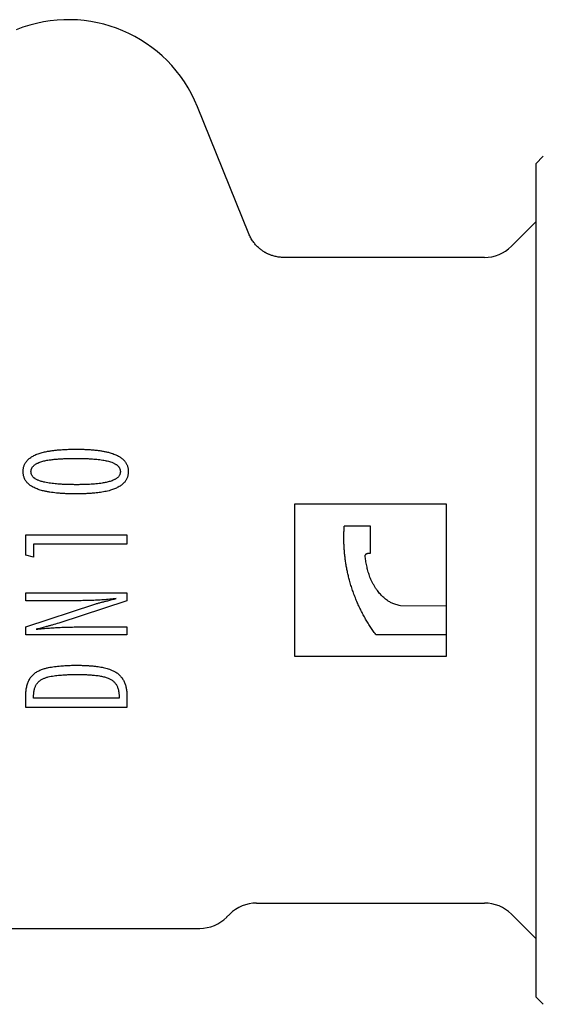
# Model space of a CAD drawing. Header units: millimetres. Extents: x 8 to 415, y 12 to 447.
# Tile 23 of 24: x 361 to 382, y 408 to 447. Entities that reach past the tile are written whole.
import ezdxf

# ---------------------------------------------------------------- set-up
doc = ezdxf.new("R2010")
doc.units = ezdxf.units.MM

msp = doc.modelspace()

# ---------------------------------------------------------------- linework, layer by layer
at = {"color": 7, "linetype": 'Continuous', "lineweight": 30}
for p, q in [((370.312, 438.618), (368.286, 443.631)), ((381.951, 441.679), (381.651, 441.38)), ((381.651, 441.38), (381.651, 408.48)), ((381.651, 439.081), (380.689, 438.119)), ((379.629, 437.68), (371.702, 437.68)), ((378.125, 427.93), (372.125, 427.93)), ((372.125, 427.93), (372.125, 421.93)), ((378.125, 423.911), (378.125, 427.93)), ((375.124, 427.068), (374.087, 427.068)), ((361.5, 425.923), (361.5, 426.725)), ((361.5, 426.725), (365.5, 426.725)), ((365.5, 426.725), (365.5, 426.361)), ((365.5, 426.361), (361.812, 426.361)), ((361.812, 426.361), (361.812, 425.841)), ((361.812, 425.841), (361.5, 425.923)), ((375.031, 425.996), (375.124, 425.996)), ((361.5, 424.122), (361.5, 424.434)), ((361.5, 424.434), (365.5, 424.434)), ((365.5, 424.434), (365.5, 424.122)), ((363.568, 424.122), (361.5, 424.122)), ((361.5, 423.083), (364.237, 423.988)), ((365.5, 424.122), (362.807, 423.24)), ((378.125, 423.911), (376.302, 423.917)), ((378.125, 422.786), (378.125, 423.911)), ((361.5, 422.771), (361.5, 423.083)), ((365.5, 422.771), (361.5, 422.771)), ((363.412, 423.083), (365.5, 423.083)), ((365.5, 423.083), (365.5, 422.771)), ((375.331, 422.786), (378.125, 422.786)), ((378.125, 421.93), (378.125, 422.786)), ((372.125, 421.93), (378.125, 421.93)), ((361.5, 419.909), (361.5, 420.36)), ((361.812, 420.273), (361.812, 420.366)), ((365.188, 420.273), (361.812, 420.273)), ((365.188, 420.344), (365.188, 420.273)), ((365.5, 420.35), (365.5, 419.909)), ((365.5, 419.909), (361.5, 419.909)), ((370.621, 412.18), (379.629, 412.18)), ((369.439, 411.619), (369.561, 411.74)), ((380.689, 411.74), (381.651, 410.778)), ((358.787, 411.18), (368.379, 411.18)), ((381.651, 408.48), (381.951, 408.18))]:
    msp.add_line(p, q, dxfattribs=at)
for centre, radius, start, end in [((363.187, 441.57), 5.5, 22, 112), ((379.629, 439.18), 1.5, 270, 315), ((370.621, 410.68), 1.5, 90, 135), ((379.629, 410.68), 1.5, 45, 90), ((368.379, 412.68), 1.5, 270, 315)]:
    msp.add_arc(centre, radius, start, end, dxfattribs=at)
for points, knots in [([(371.702, 437.68), (371.671, 437.68), (371.609, 437.681), (371.519, 437.69), (371.433, 437.703), (371.354, 437.72), (371.281, 437.739), (371.217, 437.76), (371.162, 437.78), (371.115, 437.799), (371.072, 437.818), (371.034, 437.837), (371, 437.854), (370.968, 437.871), (370.934, 437.891), (370.894, 437.916), (370.848, 437.947), (370.798, 437.983), (370.745, 438.025), (370.689, 438.073), (370.634, 438.126), (370.582, 438.182), (370.532, 438.241), (370.483, 438.305), (370.435, 438.375), (370.39, 438.451), (370.348, 438.532), (370.324, 438.589), (370.312, 438.618)], [0, 0, 0, 0, 0.053407, 0.104406, 0.152768, 0.198296, 0.240822, 0.280209, 0.311388, 0.340125, 0.366375, 0.390105, 0.411289, 0.430325, 0.451046, 0.478533, 0.50958, 0.544167, 0.582256, 0.62379, 0.668688, 0.709766, 0.753144, 0.798713, 0.846343, 0.895885, 0.947167, 1, 1, 1, 1]), ([(361.396, 429.222), (361.397, 429.239), (361.399, 429.272), (361.404, 429.323), (361.412, 429.373), (361.424, 429.423), (361.442, 429.475), (361.467, 429.53), (361.501, 429.586), (361.54, 429.638), (361.586, 429.688), (361.638, 429.735), (361.696, 429.779), (361.758, 429.819), (361.827, 429.856), (361.903, 429.891), (361.985, 429.924), (362.07, 429.952), (362.156, 429.976), (362.242, 429.997), (362.347, 430.019), (362.471, 430.041), (362.612, 430.061), (362.755, 430.076), (362.915, 430.089), (363.091, 430.098), (363.285, 430.105), (363.414, 430.106), (363.478, 430.106)], [0, 0, 0, 0, 0.021116, 0.042309, 0.06348, 0.084576, 0.105612, 0.132326, 0.159178, 0.186049, 0.21279, 0.242227, 0.271767, 0.301343, 0.33083, 0.366138, 0.401509, 0.43696, 0.472466, 0.507962, 0.543353, 0.600073, 0.656829, 0.713596, 0.770333, 0.84688, 0.923442, 1, 1, 1, 1]), ([(361.708, 429.219), (361.709, 429.23), (361.71, 429.253), (361.715, 429.286), (361.723, 429.318), (361.737, 429.353), (361.757, 429.389), (361.785, 429.425), (361.817, 429.458), (361.853, 429.488), (361.892, 429.515), (361.932, 429.538), (361.986, 429.565), (362.052, 429.592), (362.132, 429.619), (362.213, 429.641), (362.296, 429.659), (362.38, 429.674), (362.491, 429.69), (362.63, 429.707), (362.797, 429.722), (362.965, 429.732), (363.134, 429.738), (363.303, 429.742), (363.415, 429.742), (363.472, 429.743)], [0, 0, 0, 0, 0.017585, 0.035241, 0.052832, 0.070328, 0.093898, 0.11758, 0.141179, 0.165095, 0.189092, 0.213122, 0.237082, 0.279483, 0.321965, 0.364575, 0.40728, 0.449982, 0.492529, 0.576843, 0.661187, 0.745518, 0.830341, 0.915172, 1, 1, 1, 1]), ([(363.472, 429.743), (363.531, 429.742), (363.651, 429.742), (363.831, 429.738), (364.01, 429.73), (364.169, 429.72), (364.308, 429.708), (364.427, 429.694), (364.536, 429.679), (364.635, 429.661), (364.724, 429.642), (364.812, 429.619), (364.887, 429.594), (364.95, 429.57), (365, 429.546), (365.045, 429.522), (365.083, 429.496), (365.117, 429.47), (365.147, 429.442), (365.173, 429.412), (365.194, 429.382), (365.211, 429.352), (365.225, 429.321), (365.234, 429.288), (365.238, 429.254), (365.24, 429.231), (365.24, 429.219)], [0, 0, 0, 0, 0.089925, 0.179867, 0.269793, 0.359696, 0.419653, 0.479618, 0.539565, 0.585233, 0.630957, 0.67663, 0.722228, 0.750357, 0.778501, 0.806597, 0.827959, 0.849403, 0.870816, 0.892135, 0.910016, 0.927939, 0.945808, 0.963811, 0.981907, 1, 1, 1, 1]), ([(363.478, 430.106), (363.532, 430.106), (363.64, 430.105), (363.801, 430.101), (363.963, 430.094), (364.115, 430.084), (364.26, 430.071), (364.396, 430.055), (364.531, 430.034), (364.665, 430.008), (364.779, 429.981), (364.873, 429.954), (364.947, 429.93), (365.021, 429.902), (365.092, 429.871), (365.158, 429.838), (365.219, 429.802), (365.274, 429.764), (365.326, 429.722), (365.372, 429.679), (365.411, 429.635), (365.444, 429.591), (365.472, 429.545), (365.497, 429.496), (365.517, 429.446), (365.532, 429.394), (365.543, 429.341), (365.549, 429.283), (365.551, 429.243), (365.552, 429.222)], [0, 0, 0, 0, 0.064085, 0.128182, 0.192269, 0.256342, 0.310629, 0.364987, 0.419333, 0.473623, 0.527854, 0.559117, 0.590445, 0.621765, 0.653036, 0.684251, 0.711296, 0.738416, 0.765516, 0.792534, 0.815023, 0.837592, 0.860159, 0.882645, 0.905124, 0.927682, 0.95025, 0.972743, 1, 1, 1, 1]), ([(363.478, 428.34), (363.425, 428.341), (363.318, 428.341), (363.158, 428.345), (362.999, 428.352), (362.85, 428.361), (362.712, 428.374), (362.584, 428.388), (362.457, 428.406), (362.331, 428.428), (362.219, 428.453), (362.12, 428.478), (362.034, 428.504), (361.95, 428.534), (361.868, 428.569), (361.796, 428.605), (361.733, 428.641), (361.68, 428.677), (361.629, 428.716), (361.582, 428.759), (361.538, 428.807), (361.5, 428.859), (361.467, 428.914), (361.442, 428.969), (361.423, 429.023), (361.411, 429.075), (361.402, 429.128), (361.398, 429.177), (361.397, 429.208), (361.396, 429.222)], [0, 0, 0, 0, 0.06349, 0.12699, 0.190476, 0.253946, 0.304867, 0.355835, 0.406792, 0.457708, 0.508586, 0.544082, 0.579664, 0.615234, 0.65074, 0.686173, 0.712002, 0.737896, 0.763761, 0.789551, 0.815685, 0.84195, 0.868213, 0.894345, 0.916437, 0.938606, 0.960808, 0.982945, 1, 1, 1, 1]), ([(363.516, 428.704), (363.459, 428.704), (363.345, 428.705), (363.173, 428.708), (363.002, 428.714), (362.849, 428.722), (362.715, 428.733), (362.599, 428.744), (362.484, 428.757), (362.37, 428.775), (362.27, 428.794), (362.185, 428.814), (362.116, 428.834), (362.053, 428.855), (361.996, 428.876), (361.946, 428.899), (361.899, 428.925), (361.858, 428.952), (361.823, 428.98), (361.795, 429.006), (361.77, 429.035), (361.748, 429.067), (361.731, 429.101), (361.719, 429.133), (361.712, 429.164), (361.709, 429.191), (361.708, 429.21), (361.708, 429.219)], [0, 0, 0, 0, 0.08457, 0.169152, 0.253718, 0.338268, 0.395522, 0.452824, 0.510108, 0.567342, 0.624538, 0.66035, 0.696174, 0.73197, 0.759063, 0.786224, 0.813331, 0.840352, 0.859705, 0.879087, 0.898414, 0.917955, 0.937558, 0.957067, 0.971344, 0.985672, 1, 1, 1, 1]), ([(365.552, 429.222), (365.551, 429.205), (365.549, 429.171), (365.544, 429.12), (365.536, 429.07), (365.524, 429.02), (365.507, 428.971), (365.486, 428.923), (365.459, 428.875), (365.429, 428.83), (365.391, 428.784), (365.344, 428.736), (365.289, 428.689), (365.226, 428.646), (365.157, 428.605), (365.082, 428.568), (365.004, 428.535), (364.925, 428.507), (364.836, 428.479), (364.736, 428.453), (364.625, 428.428), (364.513, 428.408), (364.401, 428.392), (364.288, 428.379), (364.155, 428.365), (364.001, 428.354), (363.827, 428.346), (363.653, 428.342), (363.536, 428.341), (363.478, 428.34)], [0, 0, 0, 0, 0.021191, 0.042459, 0.063705, 0.084877, 0.105987, 0.128106, 0.150309, 0.172515, 0.194639, 0.223972, 0.253378, 0.282727, 0.316233, 0.349821, 0.383483, 0.417158, 0.450737, 0.495892, 0.541085, 0.586332, 0.631618, 0.676901, 0.722116, 0.791565, 0.861036, 0.930525, 1, 1, 1, 1]), ([(365.24, 429.219), (365.24, 429.208), (365.238, 429.187), (365.233, 429.155), (365.225, 429.124), (365.212, 429.09), (365.192, 429.055), (365.165, 429.02), (365.134, 428.988), (365.1, 428.96), (365.064, 428.935), (365.025, 428.912), (364.975, 428.887), (364.913, 428.86), (364.837, 428.834), (364.76, 428.812), (364.682, 428.794), (364.603, 428.779), (364.509, 428.763), (364.399, 428.747), (364.274, 428.734), (364.149, 428.724), (364.009, 428.715), (363.854, 428.709), (363.685, 428.705), (363.573, 428.704), (363.516, 428.704)], [0, 0, 0, 0, 0.017387, 0.034845, 0.05222, 0.069494, 0.092775, 0.116164, 0.139476, 0.162535, 0.185674, 0.208863, 0.231989, 0.273147, 0.314377, 0.355738, 0.3972, 0.438665, 0.47998, 0.544722, 0.609492, 0.674278, 0.739043, 0.826024, 0.913014, 1, 1, 1, 1]), ([(375.331, 422.786), (375.293, 422.838), (375.217, 422.943), (375.108, 423.105), (375.005, 423.269), (374.905, 423.438), (374.811, 423.61), (374.722, 423.784), (374.639, 423.961), (374.56, 424.143), (374.485, 424.332), (374.414, 424.529), (374.349, 424.728), (374.294, 424.919), (374.248, 425.101), (374.209, 425.273), (374.175, 425.447), (374.145, 425.622), (374.12, 425.798), (374.1, 425.974), (374.085, 426.149), (374.075, 426.327), (374.07, 426.51), (374.07, 426.697), (374.075, 426.883), (374.083, 427.007), (374.087, 427.068)], [0, 0, 0, 0, 0.042819, 0.085659, 0.128498, 0.171317, 0.214574, 0.25783, 0.300245, 0.34266, 0.388438, 0.434244, 0.48005, 0.525827, 0.564529, 0.603249, 0.641968, 0.68067, 0.719741, 0.758812, 0.797164, 0.835516, 0.876627, 0.917758, 0.958889, 1, 1, 1, 1]), ([(374.912, 425.859), (374.912, 425.865), (374.91, 425.879), (374.913, 425.899), (374.918, 425.919), (374.927, 425.937), (374.939, 425.954), (374.953, 425.968), (374.97, 425.98), (374.989, 425.989), (375.009, 425.995), (375.024, 425.996), (375.031, 425.996)], [0, 0, 0, 0, 0.098659, 0.197318, 0.295978, 0.394637, 0.493268, 0.591899, 0.690336, 0.788772, 0.894386, 1, 1, 1, 1]), ([(375.101, 425.055), (375.089, 425.087), (375.066, 425.151), (375.035, 425.249), (375.008, 425.348), (374.984, 425.449), (374.963, 425.55), (374.944, 425.653), (374.927, 425.756), (374.917, 425.824), (374.912, 425.859)], [0, 0, 0, 0, 0.12362, 0.247246, 0.371638, 0.496036, 0.621913, 0.747794, 0.873896, 1, 1, 1, 1]), ([(375.154, 424.93), (375.145, 424.95), (375.126, 424.992), (375.109, 425.034), (375.101, 425.055)], [0, 0, 0, 0, 0.499855, 1, 1, 1, 1]), ([(376.302, 423.917), (376.273, 423.925), (376.214, 423.941), (376.127, 423.967), (376.047, 423.995), (375.976, 424.024), (375.913, 424.055), (375.852, 424.089), (375.787, 424.131), (375.718, 424.182), (375.648, 424.241), (375.58, 424.306), (375.515, 424.374), (375.453, 424.446), (375.389, 424.527), (375.326, 424.617), (375.263, 424.718), (375.205, 424.822), (375.171, 424.894), (375.154, 424.93)], [0, 0, 0, 0, 0.057317, 0.114633, 0.171908, 0.215909, 0.259986, 0.304056, 0.348049, 0.406101, 0.46422, 0.5223, 0.582021, 0.64178, 0.701508, 0.775688, 0.849871, 0.924935, 1, 1, 1, 1]), ([(365.078, 424.206), (364.993, 424.197), (364.824, 424.178), (364.571, 424.155), (364.319, 424.14), (364.069, 424.129), (363.819, 424.123), (363.652, 424.122), (363.568, 424.122)], [0, 0, 0, 0, 0.169014, 0.338082, 0.503417, 0.66881, 0.834383, 1, 1, 1, 1]), ([(364.237, 423.988), (364.279, 424), (364.362, 424.025), (364.488, 424.057), (364.614, 424.09), (364.811, 424.138), (364.965, 424.178), (365.078, 424.206)], [0, 0, 0, 0, 0.14968, 0.299499, 0.449133, 0.598776, 1, 1, 1, 1]), ([(362.807, 423.24), (362.72, 423.213), (362.591, 423.173), (362.417, 423.124), (362.268, 423.084), (362.1, 423.039), (361.976, 423.009), (361.914, 422.994)], [0, 0, 0, 0, 0.292854, 0.439283, 0.585736, 0.792844, 1, 1, 1, 1]), ([(361.914, 422.994), (361.957, 422.998), (362.044, 423.008), (362.217, 423.025), (362.429, 423.043), (362.678, 423.061), (362.923, 423.072), (363.167, 423.081), (363.331, 423.082), (363.412, 423.083)], [0, 0, 0, 0, 0.087068, 0.174133, 0.348307, 0.511061, 0.673899, 0.836921, 1, 1, 1, 1]), ([(361.5, 420.36), (361.501, 420.387), (361.502, 420.441), (361.507, 420.522), (361.516, 420.603), (361.528, 420.683), (361.546, 420.763), (361.568, 420.838), (361.594, 420.91), (361.625, 420.976), (361.661, 421.04), (361.702, 421.101), (361.75, 421.159), (361.802, 421.212), (361.86, 421.261), (361.922, 421.304), (361.988, 421.342), (362.057, 421.374), (362.128, 421.402), (362.201, 421.427), (362.289, 421.453), (362.394, 421.479), (362.515, 421.503), (362.637, 421.522), (362.76, 421.536), (362.912, 421.55), (363.093, 421.562), (363.303, 421.57), (363.444, 421.571), (363.514, 421.571)], [0, 0, 0, 0, 0.030939, 0.061978, 0.093022, 0.124008, 0.154912, 0.185761, 0.213216, 0.240752, 0.268268, 0.295695, 0.323337, 0.351098, 0.378871, 0.406526, 0.434311, 0.462169, 0.49011, 0.518077, 0.545954, 0.59081, 0.635715, 0.680672, 0.725643, 0.770553, 0.847025, 0.923517, 1, 1, 1, 1]), ([(361.812, 420.366), (361.812, 420.387), (361.814, 420.43), (361.819, 420.495), (361.828, 420.559), (361.841, 420.623), (361.859, 420.681), (361.88, 420.734), (361.903, 420.781), (361.93, 420.826), (361.961, 420.869), (361.996, 420.908), (362.035, 420.945), (362.078, 420.978), (362.123, 421.008), (362.172, 421.035), (362.224, 421.058), (362.278, 421.078), (362.332, 421.095), (362.407, 421.115), (362.502, 421.136), (362.617, 421.155), (362.734, 421.17), (362.851, 421.182), (362.996, 421.192), (363.168, 421.201), (363.367, 421.206), (363.5, 421.207), (363.567, 421.208)], [0, 0, 0, 0, 0.03029, 0.060686, 0.091044, 0.121292, 0.151458, 0.175599, 0.199819, 0.223998, 0.248083, 0.272294, 0.296597, 0.320904, 0.34512, 0.370452, 0.395851, 0.421326, 0.446822, 0.472237, 0.524464, 0.576745, 0.629093, 0.681465, 0.73377, 0.822502, 0.911253, 1, 1, 1, 1]), ([(363.514, 421.571), (363.561, 421.571), (363.656, 421.57), (363.799, 421.566), (363.941, 421.56), (364.083, 421.55), (364.224, 421.536), (364.352, 421.519), (364.466, 421.5), (364.566, 421.481), (364.665, 421.457), (364.763, 421.429), (364.848, 421.399), (364.92, 421.37), (364.98, 421.341), (365.038, 421.31), (365.094, 421.275), (365.147, 421.236), (365.197, 421.193), (365.243, 421.145), (365.286, 421.095), (365.324, 421.042), (365.36, 420.984), (365.391, 420.922), (365.418, 420.856), (365.441, 420.789), (365.46, 420.721), (365.475, 420.65), (365.487, 420.576), (365.494, 420.501), (365.498, 420.425), (365.499, 420.375), (365.5, 420.35)], [0, 0, 0, 0, 0.052297, 0.104637, 0.156979, 0.209293, 0.261571, 0.313827, 0.351299, 0.388838, 0.426361, 0.463826, 0.501235, 0.525665, 0.550171, 0.574671, 0.599114, 0.62349, 0.648157, 0.672934, 0.697755, 0.722544, 0.74722, 0.77427, 0.801398, 0.82858, 0.855759, 0.882852, 0.912108, 0.941396, 0.970709, 1, 1, 1, 1]), ([(363.567, 421.208), (363.616, 421.207), (363.716, 421.206), (363.866, 421.202), (364.015, 421.195), (364.148, 421.185), (364.264, 421.174), (364.363, 421.161), (364.453, 421.146), (364.535, 421.13), (364.609, 421.112), (364.682, 421.091), (364.75, 421.068), (364.811, 421.041), (364.866, 421.012), (364.919, 420.978), (364.965, 420.941), (365.004, 420.902), (365.038, 420.863), (365.068, 420.821), (365.096, 420.774), (365.122, 420.721), (365.144, 420.663), (365.16, 420.603), (365.173, 420.541), (365.182, 420.476), (365.187, 420.41), (365.188, 420.366), (365.188, 420.344)], [0, 0, 0, 0, 0.070081, 0.140176, 0.210254, 0.28031, 0.327051, 0.373799, 0.420527, 0.456166, 0.491843, 0.527484, 0.563073, 0.592527, 0.622096, 0.651626, 0.681026, 0.705812, 0.730689, 0.755585, 0.780396, 0.810665, 0.841046, 0.871491, 0.901847, 0.934533, 0.967268, 1, 1, 1, 1])]:
    msp.add_open_spline(points, degree=3, knots=knots, dxfattribs=at)
msp.add_open_spline([(375.124, 425.996), (375.124, 426.086), (375.124, 426.265), (375.124, 426.534), (375.124, 426.801), (375.124, 426.979), (375.124, 427.068)], degree=3, dxfattribs=at)

doc.saveas('drawing.dxf')
